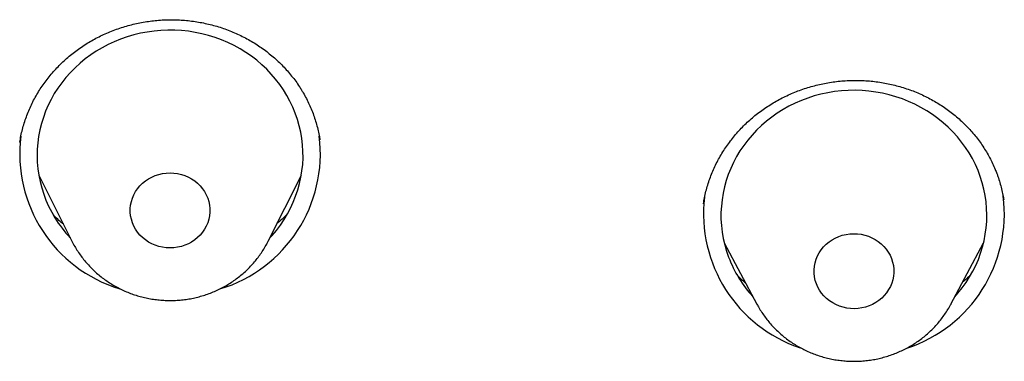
# Model space of a CAD drawing. Header units: millimetres. Extents: x 8 to 459, y 12 to 878.
# Tile 164 of 180: x 257 to 268, y 830 to 834. Entities that reach past the tile are written whole.
import ezdxf

# ---------------------------------------------------------------- set-up
doc = ezdxf.new("R2010")
doc.units = ezdxf.units.MM

msp = doc.modelspace()

# ---------------------------------------------------------------- linework, layer by layer
at = {"color": 7, "linetype": 'Continuous', "lineweight": 30}
for p, q in [((257.241, 832.653), (257.241, 832.65)), ((260.625, 832.677), (260.624, 832.679)), ((257.454, 832.282), (257.827, 831.538)), ((260.043, 831.538), (260.416, 832.282)), ((268.341, 831.999), (268.34, 832.005)), ((265.188, 831.517), (265.557, 830.826)), ((267.745, 830.826), (268.114, 831.517)), ((267.745, 830.826), (267.744, 830.824))]:
    msp.add_line(p, q, dxfattribs=at)
at = {"color": 7, "linetype": 'Continuous', "lineweight": 30, "flags": 128}
for points in [[(260.061, 831.575), (260.085, 831.601), (260.134, 831.658), (260.179, 831.718), (260.221, 831.78), (260.259, 831.843), (260.294, 831.909), (260.325, 831.976), (260.352, 832.045), (260.376, 832.114), (260.396, 832.185), (260.411, 832.257), (260.423, 832.329), (260.431, 832.402), (260.435, 832.475), (260.434, 832.548), (260.43, 832.621), (260.421, 832.694), (260.409, 832.766), (260.393, 832.838), (260.372, 832.909), (260.348, 832.978), (260.32, 833.046), (260.288, 833.113), (260.253, 833.178), (260.214, 833.242), (260.172, 833.303), (260.126, 833.362), (260.077, 833.419), (260.025, 833.474), (259.97, 833.526), (259.912, 833.575), (259.852, 833.621), (259.789, 833.664), (259.724, 833.704), (259.657, 833.741), (259.587, 833.775), (259.516, 833.805), (259.444, 833.831), (259.37, 833.855), (259.295, 833.874), (259.219, 833.89), (259.142, 833.902), (259.065, 833.91), (258.987, 833.914), (258.909, 833.915), (258.831, 833.912), (258.754, 833.905), (258.677, 833.894), (258.6, 833.88), (258.525, 833.861), (258.45, 833.84), (258.377, 833.814), (258.306, 833.785), (258.236, 833.753), (258.168, 833.717), (258.102, 833.678), (258.039, 833.636), (257.977, 833.591), (257.919, 833.542), (257.863, 833.491), (257.81, 833.438), (257.76, 833.382), (257.713, 833.323), (257.669, 833.262), (257.629, 833.2), (257.593, 833.135), (257.56, 833.069), (257.531, 833.001), (257.505, 832.932), (257.483, 832.862), (257.466, 832.79), (257.452, 832.718), (257.442, 832.646), (257.437, 832.573), (257.435, 832.499), (257.437, 832.426), (257.444, 832.353), (257.454, 832.281), (257.468, 832.209), (257.487, 832.138), (257.509, 832.068), (257.535, 831.999), (257.565, 831.931), (257.599, 831.865), (257.636, 831.801), (257.636, 831.801)], [(267.79, 830.91), (267.825, 830.951), (267.872, 831.009), (267.916, 831.07), (267.956, 831.133), (267.993, 831.197), (268.026, 831.264), (268.055, 831.331), (268.08, 831.401), (268.102, 831.471), (268.12, 831.542), (268.133, 831.614), (268.143, 831.687), (268.149, 831.76), (268.151, 831.833), (268.148, 831.906), (268.142, 831.979), (268.132, 832.052), (268.117, 832.123), (268.099, 832.195), (268.077, 832.265), (268.051, 832.334), (268.021, 832.401), (267.987, 832.467), (267.95, 832.532), (267.909, 832.594), (267.865, 832.654), (267.818, 832.713), (267.768, 832.768), (267.714, 832.822), (267.658, 832.872), (267.599, 832.92), (267.537, 832.965), (267.473, 833.006), (267.407, 833.045), (267.339, 833.08), (267.268, 833.112), (267.197, 833.14), (267.123, 833.165), (267.049, 833.186), (266.973, 833.204), (266.897, 833.218), (266.82, 833.228), (266.742, 833.234), (266.664, 833.237), (266.586, 833.236), (266.509, 833.231), (266.431, 833.222), (266.355, 833.209), (266.279, 833.193), (266.204, 833.173), (266.13, 833.149), (266.058, 833.122), (265.987, 833.091), (265.918, 833.057), (265.851, 833.02), (265.786, 832.979), (265.724, 832.936), (265.664, 832.889), (265.607, 832.839), (265.552, 832.787), (265.501, 832.732), (265.452, 832.675), (265.407, 832.615), (265.365, 832.554), (265.327, 832.49), (265.292, 832.424), (265.261, 832.357), (265.233, 832.289), (265.21, 832.219), (265.19, 832.148), (265.174, 832.077), (265.163, 832.004), (265.155, 831.931), (265.151, 831.858), (265.151, 831.785), (265.156, 831.712), (265.164, 831.639), (265.177, 831.567), (265.193, 831.496), (265.213, 831.425), (265.237, 831.355), (265.237, 831.355)], [(258.545, 831.672), (258.526, 831.707), (258.51, 831.745), (258.498, 831.783), (258.489, 831.823), (258.485, 831.863), (258.485, 831.903), (258.489, 831.943), (258.498, 831.983), (258.51, 832.021), (258.526, 832.059), (258.545, 832.095), (258.568, 832.128), (258.595, 832.16), (258.624, 832.189), (258.657, 832.216), (258.692, 832.239), (258.729, 832.259), (258.768, 832.276), (258.808, 832.289), (258.85, 832.298), (258.892, 832.304), (258.935, 832.306), (258.978, 832.304), (259.02, 832.298), (259.062, 832.289), (259.102, 832.276), (259.141, 832.259), (259.178, 832.239), (259.213, 832.216), (259.245, 832.189), (259.275, 832.16), (259.301, 832.128), (259.325, 832.095), (259.344, 832.059), (259.36, 832.021), (259.372, 831.983), (259.38, 831.943), (259.384, 831.903), (259.384, 831.863), (259.38, 831.823), (259.372, 831.783), (259.36, 831.745), (259.344, 831.707), (259.325, 831.672), (259.301, 831.638), (259.275, 831.606), (259.245, 831.577), (259.213, 831.551), (259.178, 831.527), (259.141, 831.507), (259.102, 831.491), (259.062, 831.477), (259.02, 831.468), (258.978, 831.462), (258.935, 831.46), (258.892, 831.462), (258.85, 831.468), (258.808, 831.477), (258.768, 831.491), (258.729, 831.507), (258.692, 831.527), (258.657, 831.551), (258.624, 831.577), (258.595, 831.606), (258.568, 831.638), (258.545, 831.672)], [(266.227, 831.056), (266.214, 831.095), (266.206, 831.134), (266.201, 831.174), (266.201, 831.215), (266.205, 831.255), (266.213, 831.294), (266.224, 831.333), (266.24, 831.371), (266.259, 831.406), (266.282, 831.44), (266.308, 831.472), (266.338, 831.502), (266.37, 831.528), (266.404, 831.552), (266.441, 831.572), (266.48, 831.589), (266.52, 831.603), (266.562, 831.613), (266.604, 831.619), (266.647, 831.621), (266.69, 831.619), (266.732, 831.614), (266.774, 831.605), (266.815, 831.592), (266.854, 831.576), (266.891, 831.556), (266.926, 831.533), (266.959, 831.507), (266.988, 831.478), (267.015, 831.446), (267.039, 831.413), (267.059, 831.377), (267.075, 831.34), (267.087, 831.301), (267.096, 831.262), (267.1, 831.222), (267.1, 831.181), (267.097, 831.141), (267.089, 831.102), (267.077, 831.063), (267.062, 831.026), (267.042, 830.99), (267.019, 830.956), (266.993, 830.924), (266.964, 830.894), (266.932, 830.868), (266.897, 830.844), (266.86, 830.824), (266.821, 830.807), (266.781, 830.793), (266.74, 830.784), (266.697, 830.777), (266.654, 830.775), (266.612, 830.777), (266.569, 830.782), (266.528, 830.791), (266.487, 830.804), (266.448, 830.821), (266.411, 830.84), (266.376, 830.864), (266.343, 830.89), (266.313, 830.919), (266.286, 830.95), (266.263, 830.984), (266.243, 831.019), (266.227, 831.056)]]:
    msp.add_lwpolyline(points, dxfattribs=at)
at = {"color": 7, "linetype": 'Continuous', "lineweight": 30}
for centre, radius, start, end in [((258.832, 832.524), 1.594, 172.9622, 253.0202), ((259.037, 832.524), 1.594, 286.8143, 7.1168), ((266.546, 831.846), 1.592, 173.255, 251.6718), ((266.757, 831.845), 1.591, 287.932, 7.1617), ((258.841, 832.543), 1.416, 211.6023, 223.1303), ((266.54, 831.851), 1.394, 200.8371, 222.4535)]:
    msp.add_arc(centre, radius, start, end, dxfattribs=at)
for points, knots in [([(257.24, 832.653), (257.242, 832.664), (257.247, 832.7), (257.26, 832.76), (257.278, 832.832), (257.3, 832.903), (257.326, 832.972), (257.354, 833.041), (257.386, 833.108), (257.422, 833.174), (257.46, 833.238), (257.502, 833.3), (257.546, 833.361), (257.594, 833.42), (257.644, 833.476), (257.697, 833.531), (257.753, 833.583), (257.811, 833.633), (257.871, 833.68), (257.934, 833.725), (257.999, 833.767), (258.065, 833.806), (258.133, 833.842), (258.203, 833.875), (258.275, 833.905), (258.348, 833.932), (258.423, 833.956), (258.498, 833.977), (258.575, 833.995), (258.652, 834.009), (258.729, 834.02), (258.806, 834.028), (258.884, 834.032), (258.962, 834.033), (259.041, 834.031), (259.119, 834.025), (259.198, 834.016), (259.275, 834.004), (259.351, 833.988), (259.426, 833.97), (259.5, 833.948), (259.573, 833.922), (259.645, 833.894), (259.715, 833.862), (259.785, 833.828), (259.852, 833.791), (259.917, 833.75), (259.98, 833.708), (260.04, 833.662), (260.099, 833.614), (260.155, 833.564), (260.208, 833.511), (260.259, 833.456), (260.307, 833.398), (260.353, 833.339), (260.39, 833.286), (260.411, 833.252), (260.418, 833.239)], [0, 0, 0, 0, 0.008878, 0.02762, 0.046389, 0.065104, 0.08374, 0.102355, 0.120958, 0.139552, 0.158143, 0.176738, 0.195342, 0.213928, 0.232417, 0.25087, 0.269391, 0.287953, 0.306528, 0.325077, 0.34357, 0.361976, 0.380301, 0.398612, 0.417005, 0.435495, 0.454039, 0.472587, 0.491076, 0.509458, 0.527696, 0.545897, 0.564193, 0.582616, 0.601119, 0.619656, 0.638174, 0.656616, 0.674939, 0.693144, 0.71141, 0.729808, 0.748276, 0.766789, 0.785319, 0.803832, 0.822302, 0.840705, 0.859071, 0.877565, 0.896052, 0.914548, 0.933064, 0.95161, 0.970198, 0.988842, 1, 1, 1, 1]), ([(264.954, 831.958), (264.955, 831.969), (264.96, 832.004), (264.972, 832.063), (264.99, 832.134), (265.012, 832.205), (265.037, 832.275), (265.066, 832.344), (265.097, 832.412), (265.132, 832.478), (265.171, 832.542), (265.212, 832.605), (265.256, 832.666), (265.303, 832.725), (265.353, 832.782), (265.406, 832.837), (265.461, 832.89), (265.519, 832.94), (265.579, 832.987), (265.642, 833.032), (265.706, 833.075), (265.773, 833.114), (265.841, 833.151), (265.912, 833.185), (265.983, 833.216), (266.056, 833.244), (266.13, 833.268), (266.204, 833.29), (266.28, 833.308), (266.357, 833.323), (266.435, 833.334), (266.514, 833.343), (266.592, 833.348), (266.671, 833.35), (266.748, 833.348), (266.826, 833.343), (266.903, 833.334), (266.98, 833.323), (267.057, 833.308), (267.133, 833.289), (267.208, 833.268), (267.282, 833.243), (267.353, 833.216), (267.424, 833.185), (267.492, 833.151), (267.559, 833.115), (267.624, 833.075), (267.688, 833.033), (267.749, 832.987), (267.808, 832.94), (267.865, 832.889), (267.919, 832.837), (267.97, 832.782), (268.018, 832.726), (268.064, 832.667), (268.106, 832.606), (268.146, 832.543), (268.182, 832.479), (268.215, 832.413), (268.242, 832.353), (268.257, 832.315), (268.263, 832.3)], [0, 0, 0, 0, 0.007691, 0.025069, 0.042438, 0.059805, 0.077177, 0.094562, 0.111966, 0.12932, 0.146599, 0.163856, 0.181098, 0.198332, 0.215565, 0.2328, 0.250045, 0.26728, 0.284438, 0.301547, 0.318725, 0.335946, 0.353184, 0.370406, 0.387578, 0.404675, 0.421691, 0.438699, 0.455784, 0.472967, 0.490204, 0.507451, 0.524648, 0.541752, 0.558721, 0.575638, 0.592659, 0.609802, 0.627024, 0.644284, 0.661532, 0.678715, 0.695792, 0.712753, 0.729761, 0.746906, 0.764122, 0.781384, 0.798666, 0.81594, 0.833179, 0.85036, 0.867508, 0.884788, 0.902049, 0.919322, 0.936612, 0.953931, 0.971287, 0.988693, 1, 1, 1, 1]), ([(260.418, 833.239), (260.425, 833.229), (260.444, 833.198), (260.473, 833.144), (260.506, 833.077), (260.535, 833.01), (260.561, 832.941), (260.583, 832.871), (260.602, 832.8), (260.617, 832.736), (260.623, 832.696), (260.625, 832.679)], [0, 0, 0, 0, 0.059401, 0.181796, 0.304027, 0.426299, 0.548681, 0.67122, 0.79398, 0.917019, 1, 1, 1, 1]), ([(268.263, 832.3), (268.267, 832.289), (268.279, 832.255), (268.298, 832.197), (268.317, 832.126), (268.332, 832.062), (268.338, 832.022), (268.341, 832.005)], [0, 0, 0, 0, 0.1159639, 0.3560404, 0.5957442, 0.8354484, 1, 1, 1, 1]), ([(257.732, 831.727), (257.715, 831.741), (257.679, 831.773), (257.641, 831.809), (257.62, 831.83), (257.617, 831.834)], [0, 0, 0, 0, 0.427034, 0.914772, 1, 1, 1, 1]), ([(260.254, 831.838), (260.236, 831.82), (260.2, 831.785), (260.161, 831.751), (260.141, 831.734)], [0, 0, 0, 0, 0.494544, 1, 1, 1, 1]), ([(257.827, 831.538), (257.833, 831.527), (257.847, 831.497), (257.875, 831.45), (257.911, 831.395), (257.949, 831.343), (257.991, 831.292), (258.035, 831.244), (258.082, 831.198), (258.131, 831.155), (258.183, 831.114), (258.237, 831.076), (258.293, 831.041), (258.351, 831.009), (258.411, 830.98), (258.472, 830.954), (258.535, 830.931), (258.599, 830.912), (258.664, 830.896), (258.73, 830.884), (258.797, 830.875), (258.864, 830.869), (258.931, 830.867), (258.998, 830.869), (259.065, 830.874), (259.132, 830.882), (259.198, 830.894), (259.263, 830.91), (259.327, 830.929), (259.391, 830.951), (259.452, 830.977), (259.513, 831.006), (259.571, 831.038), (259.628, 831.073), (259.682, 831.111), (259.735, 831.152), (259.785, 831.195), (259.832, 831.241), (259.877, 831.289), (259.918, 831.34), (259.957, 831.393), (259.993, 831.448), (260.021, 831.495), (260.036, 831.526), (260.041, 831.536)], [0, 0, 0, 0, 0.01304, 0.037079, 0.061141, 0.08523, 0.109346, 0.133491, 0.157665, 0.181869, 0.206102, 0.230366, 0.254657, 0.278977, 0.303323, 0.327693, 0.352087, 0.376502, 0.400937, 0.425388, 0.449854, 0.474334, 0.498823, 0.52332, 0.547822, 0.572327, 0.596831, 0.621332, 0.645827, 0.670314, 0.69479, 0.719252, 0.743698, 0.768124, 0.79253, 0.816912, 0.841268, 0.865597, 0.889897, 0.914167, 0.938405, 0.962613, 0.986789, 1, 1, 1, 1]), ([(265.431, 831.062), (265.422, 831.069), (265.394, 831.093), (265.363, 831.123), (265.342, 831.145), (265.338, 831.149)], [0, 0, 0, 0, 0.26929, 0.866924, 1, 1, 1, 1]), ([(267.971, 831.161), (267.954, 831.144), (267.924, 831.114), (267.891, 831.086), (267.877, 831.074)], [0, 0, 0, 0, 0.56216, 1, 1, 1, 1]), ([(265.557, 830.826), (265.564, 830.813), (265.581, 830.781), (265.612, 830.732), (265.649, 830.679), (265.689, 830.628), (265.732, 830.579), (265.778, 830.532), (265.827, 830.487), (265.877, 830.445), (265.931, 830.406), (265.986, 830.37), (266.043, 830.337), (266.102, 830.306), (266.163, 830.279), (266.225, 830.255), (266.289, 830.235), (266.353, 830.217), (266.419, 830.203), (266.485, 830.193), (266.552, 830.186), (266.619, 830.182), (266.686, 830.183), (266.753, 830.186), (266.82, 830.193), (266.887, 830.204), (266.952, 830.218), (267.017, 830.236), (267.081, 830.257), (267.143, 830.281), (267.204, 830.309), (267.263, 830.339), (267.321, 830.373), (267.376, 830.41), (267.429, 830.449), (267.48, 830.492), (267.529, 830.537), (267.575, 830.584), (267.618, 830.634), (267.658, 830.686), (267.695, 830.74), (267.723, 830.786), (267.738, 830.815), (267.743, 830.824)], [0, 0, 0, 0, 0.016301, 0.040912, 0.065549, 0.090214, 0.114907, 0.13963, 0.164384, 0.189168, 0.213983, 0.238827, 0.2637, 0.2886, 0.313527, 0.338478, 0.363451, 0.388445, 0.413458, 0.438486, 0.463529, 0.488583, 0.513646, 0.538716, 0.563789, 0.588863, 0.613934, 0.639001, 0.664061, 0.68911, 0.714146, 0.739167, 0.76417, 0.789151, 0.81411, 0.839043, 0.863948, 0.888825, 0.913671, 0.938486, 0.963269, 0.988019, 1, 1, 1, 1])]:
    msp.add_open_spline(points, degree=3, knots=knots, dxfattribs=at)

doc.saveas('drawing.dxf')
